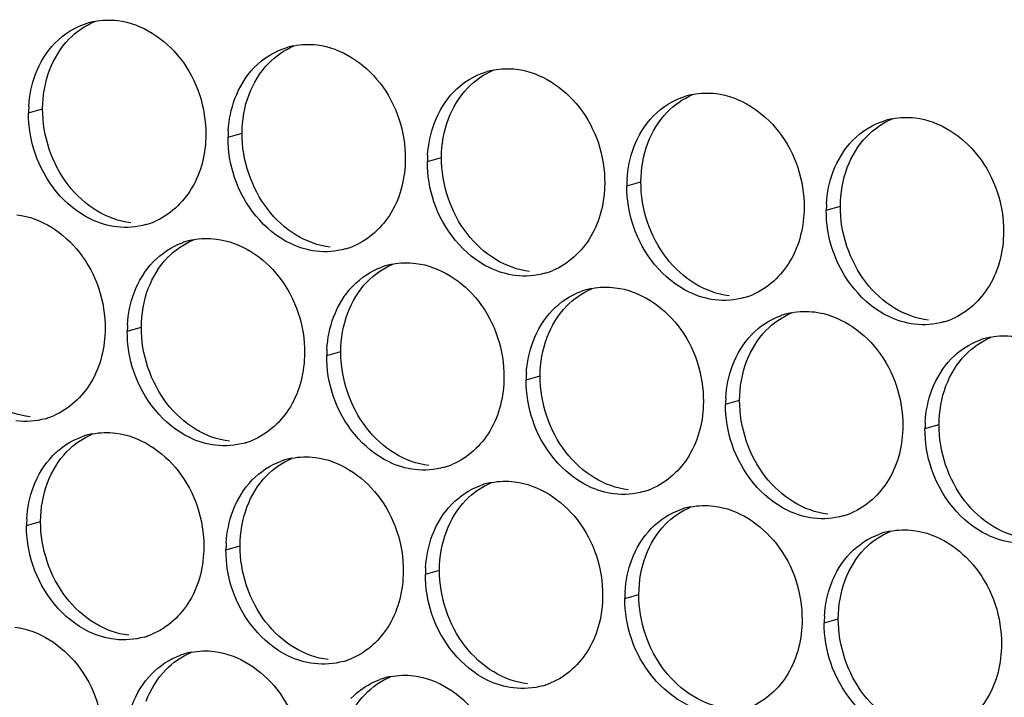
# Paper-space layout '45651_1_3' of a CAD drawing. Header units: millimetres. Extents: x -231 to 594, y 0 to 420.
# Tile 206 of 247: x 100 to 107, y 299 to 304. Entities that reach past the tile are written whole.
import ezdxf

# ---------------------------------------------------------------- set-up
doc = ezdxf.new("R2010")
doc.units = ezdxf.units.MM
doc.header["$LTSCALE"] = 32.67
doc.layers.add('02___PRT_ALL_AXES', color=7, linetype='CONTINUOUS')

psp = doc.layouts.new('45651_1_3')

# ---------------------------------------------------------------- linework, layer by layer
at = {"layer": '02___PRT_ALL_AXES', "color": 7, "linetype": 'CONTINUOUS'}
for p, q in [((99.8597, 303.2853), (99.9669, 303.3159)), ((101.3793, 303.0998), (101.4865, 303.1305)), ((102.8989, 302.9143), (103.0061, 302.945)), ((104.4184, 302.7288), (104.5256, 302.7595)), ((105.938, 302.5434), (106.0452, 302.574)), ((100.6117, 301.6201), (100.7189, 301.6508)), ((102.1313, 301.4346), (102.2385, 301.4653)), ((103.6509, 301.2491), (103.7581, 301.2798)), ((105.1705, 301.0637), (105.2777, 301.0943)), ((106.69, 300.8782), (106.7972, 300.9089)), ((99.8441, 300.1404), (99.9513, 300.1711)), ((101.3637, 299.9549), (101.4709, 299.9856)), ((102.8833, 299.7694), (102.9905, 299.8001)), ((104.4029, 299.5839), (104.5101, 299.6146)), ((105.9225, 299.3985), (106.0297, 299.4291))]:
    psp.add_line(p, q, dxfattribs=at)
at = {"layer": '02___PRT_ALL_AXES', "color": 3, "linetype": 'CONTINUOUS'}
for centre, radius, start, end in [((100.4665, 303.4412), 0.5519, 100.97724, 105.93831), ((101.9861, 303.2558), 0.5519, 100.97724, 105.93831), ((103.5057, 303.0703), 0.5519, 100.97724, 105.93831), ((105.0253, 302.8848), 0.5519, 100.97724, 105.93831), ((100.7515, 303.2809), 0.8918, 176.51802, 179.71686), ((106.5448, 302.6993), 0.5519, 100.97724, 105.93831), ((102.2711, 303.0954), 0.8918, 176.51802, 179.71686), ((103.7907, 302.9099), 0.8918, 176.51802, 179.71686), ((105.3103, 302.7244), 0.8918, 176.51802, 179.71686), ((106.8298, 302.539), 0.8918, 176.51802, 179.71686), ((100.605, 302.9594), 0.5467, 285.94061, 289.76751), ((100.6045, 302.9607), 0.5481, 289.77289, 292.73686), ((101.2171, 301.7811), 0.5467, 105.94061, 109.76751), ((101.2185, 301.776), 0.5519, 100.97724, 105.93831), ((102.1246, 302.7739), 0.5467, 285.94061, 289.76751), ((102.1241, 302.7752), 0.5481, 289.77289, 292.73686), ((102.7381, 301.5906), 0.5519, 100.97724, 105.93831), ((102.7367, 301.5956), 0.5467, 105.94061, 109.76751), ((103.6442, 302.5885), 0.5467, 285.94061, 289.76751), ((103.6437, 302.5898), 0.5481, 289.77289, 292.73686), ((104.2563, 301.4101), 0.5467, 105.94061, 109.76751), ((104.2577, 301.4051), 0.5519, 100.97724, 105.93831), ((105.1638, 302.403), 0.5467, 285.94061, 289.76751), ((105.1632, 302.4043), 0.5481, 289.77289, 292.73686), ((105.7773, 301.2196), 0.5519, 100.97724, 105.93831), ((105.7759, 301.2246), 0.5467, 105.94061, 109.76751), ((106.6834, 302.2175), 0.5467, 285.94061, 289.76751), ((106.6828, 302.2188), 0.5481, 289.77289, 292.73686), ((101.5035, 301.6157), 0.8918, 176.51802, 179.71686), ((107.2955, 301.0392), 0.5467, 105.94061, 109.76751), ((107.2969, 301.0341), 0.5519, 100.97724, 105.93831), ((103.0231, 301.4302), 0.8918, 176.51802, 179.71686), ((104.5427, 301.2447), 0.8918, 176.51802, 179.71686), ((106.0623, 301.0592), 0.8918, 176.51802, 179.71686), ((99.8375, 301.4797), 0.5467, 285.94061, 289.76751), ((99.8369, 301.481), 0.5481, 289.77289, 292.73686), ((107.5819, 300.8738), 0.8918, 176.51802, 179.71686), ((100.4496, 300.3014), 0.5467, 105.94061, 109.76751), ((100.451, 300.2963), 0.5519, 100.97724, 105.93831), ((101.357, 301.2942), 0.5467, 285.94061, 289.76751), ((101.3565, 301.2955), 0.5481, 289.77289, 292.73686), ((101.9691, 300.1159), 0.5467, 105.94061, 109.76751), ((101.9706, 300.1109), 0.5519, 100.97724, 105.93831), ((102.8766, 301.1087), 0.5467, 285.94061, 289.76751), ((102.8761, 301.1101), 0.5481, 289.77289, 292.73686), ((103.4887, 299.9304), 0.5467, 105.94061, 109.76751), ((103.4901, 299.9254), 0.5519, 100.97724, 105.93831), ((104.3962, 300.9233), 0.5467, 285.94061, 289.76751), ((104.3957, 300.9246), 0.5481, 289.77289, 292.73686), ((105.0083, 299.7449), 0.5467, 105.94061, 109.76751), ((105.0097, 299.7399), 0.5519, 100.97724, 105.93831), ((100.736, 300.136), 0.8918, 176.51802, 179.71686), ((105.9158, 300.7378), 0.5467, 285.94061, 289.76751), ((105.9153, 300.7391), 0.5481, 289.77289, 292.73686), ((106.5279, 299.5595), 0.5467, 105.94061, 109.76751), ((106.5293, 299.5544), 0.5519, 100.97724, 105.93831), ((102.2556, 299.9505), 0.8918, 176.51802, 179.71686), ((103.7751, 299.765), 0.8918, 176.51802, 179.71686), ((105.2947, 299.5795), 0.8918, 176.51802, 179.71686), ((106.8143, 299.3941), 0.8918, 176.51802, 179.71686), ((100.5895, 299.8145), 0.5467, 285.94061, 289.76751), ((100.589, 299.8158), 0.5481, 289.77289, 292.73686), ((101.2016, 298.6362), 0.5467, 105.94061, 109.76751), ((101.203, 298.6312), 0.5519, 100.97724, 105.93831), ((102.1091, 299.629), 0.5467, 285.94061, 289.76751), ((102.1085, 299.6304), 0.5481, 289.77289, 292.73686), ((102.7226, 298.4457), 0.5519, 100.97724, 105.93831), ((102.7212, 298.4507), 0.5467, 105.94061, 109.76751), ((103.6286, 299.4436), 0.5467, 285.94061, 289.76751), ((103.6281, 299.4449), 0.5481, 289.77289, 292.73686)]:
    psp.add_arc(centre, radius, start, end, dxfattribs=at)
for points in [[(100.0602, 303.8171), (100.1293, 303.8885), (100.2194, 303.9447), (100.3149, 303.9719)], [(100.3614, 303.9831), (100.4195, 303.9943), (100.4802, 303.9962), (100.5389, 303.9891)], [(99.9126, 303.5799), (99.9454, 303.667), (99.9955, 303.7501), (100.0602, 303.8171)], [(101.5798, 303.6316), (101.6489, 303.7031), (101.739, 303.7592), (101.8345, 303.7865)], [(101.881, 303.7976), (101.9391, 303.8089), (101.9998, 303.8108), (102.0585, 303.8036)], [(101.4322, 303.3944), (101.465, 303.4816), (101.5151, 303.5646), (101.5798, 303.6316)], [(99.8613, 303.335), (99.8664, 303.4183), (99.8832, 303.5018), (99.9126, 303.5799)], [(103.0994, 303.4461), (103.1684, 303.5176), (103.2586, 303.5737), (103.3541, 303.601)], [(103.4006, 303.6121), (103.4587, 303.6234), (103.5193, 303.6253), (103.5781, 303.6181)], [(102.9518, 303.2089), (102.9846, 303.2961), (103.0347, 303.3791), (103.0994, 303.4461)], [(104.619, 303.2606), (104.688, 303.3321), (104.7782, 303.3882), (104.8737, 303.4155)], [(104.9202, 303.4266), (104.9783, 303.4379), (105.0389, 303.4398), (105.0977, 303.4326)], [(101.3809, 303.1495), (101.386, 303.2328), (101.4028, 303.3164), (101.4322, 303.3944)], [(99.9096, 302.9781), (99.8766, 303.0765), (99.8592, 303.1815), (99.8597, 303.2853)], [(104.4713, 303.0234), (104.5041, 303.1106), (104.5543, 303.1936), (104.619, 303.2606)], [(102.9005, 302.9641), (102.9056, 303.0473), (102.9224, 303.1309), (102.9518, 303.2089)], [(106.1386, 303.0752), (106.2076, 303.1466), (106.2977, 303.2027), (106.3933, 303.23)], [(106.4397, 303.2412), (106.4979, 303.2524), (106.5585, 303.2543), (106.6173, 303.2471)], [(101.4292, 302.7926), (101.3962, 302.891), (101.3788, 302.9961), (101.3793, 303.0998)], [(105.9909, 302.838), (106.0237, 302.9251), (106.0739, 303.0082), (106.1386, 303.0752)], [(104.4201, 302.7786), (104.4251, 302.8618), (104.442, 302.9454), (104.4713, 303.0234)], [(102.9488, 302.6072), (102.9158, 302.7055), (102.8983, 302.8106), (102.8989, 302.9143)], [(105.9397, 302.5931), (105.9447, 302.6763), (105.9615, 302.7599), (105.9909, 302.838)], [(104.4684, 302.4217), (104.4354, 302.52), (104.4179, 302.6251), (104.4184, 302.7288)], [(105.9879, 302.2362), (105.9549, 302.3345), (105.9375, 302.4396), (105.938, 302.5434)], [(100.7552, 302.4337), (100.6832, 302.4131), (100.6055, 302.4075), (100.5312, 302.4166)], [(100.8123, 302.1519), (100.8731, 302.2149), (100.9498, 302.2659), (101.0322, 302.2956)], [(101.1134, 302.3179), (101.1716, 302.3292), (101.2322, 302.331), (101.291, 302.3239)], [(102.2748, 302.2482), (102.2028, 302.2277), (102.1251, 302.2221), (102.0508, 302.2311)], [(100.6646, 301.9147), (100.6974, 302.0018), (100.7476, 302.0849), (100.8123, 302.1519)], [(102.633, 302.1324), (102.6911, 302.1437), (102.7518, 302.1456), (102.8106, 302.1384)], [(102.3319, 301.9664), (102.3927, 302.0294), (102.4694, 302.0805), (102.5518, 302.1101)], [(103.7943, 302.0628), (103.7223, 302.0422), (103.6447, 302.0366), (103.5703, 302.0457)], [(100.6133, 301.6698), (100.6184, 301.7531), (100.6352, 301.8366), (100.6646, 301.9147)], [(102.1842, 301.7292), (102.217, 301.8164), (102.2672, 301.8994), (102.3319, 301.9664)], [(103.8514, 301.7809), (103.9123, 301.8439), (103.989, 301.895), (104.0714, 301.9246)], [(104.1526, 301.9469), (104.2107, 301.9582), (104.2714, 301.9601), (104.3301, 301.9529)], [(105.3139, 301.8773), (105.2419, 301.8567), (105.1643, 301.8511), (105.0899, 301.8602)], [(103.7038, 301.5437), (103.7366, 301.6309), (103.7867, 301.7139), (103.8514, 301.7809)], [(105.6722, 301.7615), (105.7303, 301.7727), (105.7909, 301.7746), (105.8497, 301.7674)], [(102.1329, 301.4844), (102.138, 301.5676), (102.1548, 301.6512), (102.1842, 301.7292)], [(105.371, 301.5955), (105.4319, 301.6584), (105.5086, 301.7095), (105.591, 301.7391)], [(106.8335, 301.6918), (106.7615, 301.6712), (106.6838, 301.6656), (106.6095, 301.6747)], [(100.6616, 301.3129), (100.6286, 301.4113), (100.6112, 301.5164), (100.6117, 301.6201)], [(103.6525, 301.2989), (103.6576, 301.3821), (103.6744, 301.4657), (103.7038, 301.5437)], [(105.2234, 301.3583), (105.2562, 301.4454), (105.3063, 301.5285), (105.371, 301.5955)], [(106.8906, 301.41), (106.9514, 301.473), (107.0281, 301.524), (107.1106, 301.5537)], [(107.1918, 301.576), (107.2499, 301.5873), (107.3105, 301.5891), (107.3693, 301.582)], [(102.1812, 301.1275), (102.1482, 301.2258), (102.1308, 301.3309), (102.1313, 301.4346)], [(106.7429, 301.1728), (106.7758, 301.2599), (106.8259, 301.343), (106.8906, 301.41)], [(105.1721, 301.1134), (105.1772, 301.1966), (105.194, 301.2802), (105.2234, 301.3583)], [(103.7008, 300.942), (103.6678, 301.0403), (103.6504, 301.1454), (103.6509, 301.2491)], [(106.6917, 300.9279), (106.6967, 301.0112), (106.7136, 301.0947), (106.7429, 301.1728)], [(105.2204, 300.7565), (105.1874, 300.8548), (105.1699, 300.9599), (105.1705, 301.0637)], [(99.9876, 300.954), (99.9156, 300.9334), (99.8379, 300.9278), (99.7636, 300.9369)], [(106.74, 300.571), (106.707, 300.6694), (106.6895, 300.7745), (106.69, 300.8782)], [(100.0447, 300.6722), (100.1055, 300.7352), (100.1822, 300.7862), (100.2647, 300.8159)], [(100.3459, 300.8382), (100.404, 300.8495), (100.4646, 300.8513), (100.5234, 300.8442)], [(101.5072, 300.7685), (101.4352, 300.748), (101.3575, 300.7424), (101.2832, 300.7514)], [(99.897, 300.435), (99.9299, 300.5221), (99.98, 300.6052), (100.0447, 300.6722)], [(101.5643, 300.4867), (101.6251, 300.5497), (101.7018, 300.6008), (101.7842, 300.6304)], [(101.8655, 300.6527), (101.9236, 300.664), (101.9842, 300.6659), (102.043, 300.6587)], [(103.0268, 300.5831), (102.9548, 300.5625), (102.8771, 300.5569), (102.8028, 300.566)], [(101.4166, 300.2495), (101.4494, 300.3367), (101.4996, 300.4197), (101.5643, 300.4867)], [(103.385, 300.4672), (103.4432, 300.4785), (103.5038, 300.4804), (103.5626, 300.4732)], [(99.8458, 300.1901), (99.8508, 300.2734), (99.8677, 300.3569), (99.897, 300.435)], [(103.0839, 300.3012), (103.1447, 300.3642), (103.2214, 300.4153), (103.3038, 300.4449)], [(104.5464, 300.3976), (104.4744, 300.377), (104.3967, 300.3714), (104.3224, 300.3805)], [(102.9362, 300.064), (102.969, 300.1512), (103.0192, 300.2342), (103.0839, 300.3012)], [(104.6035, 300.1157), (104.6643, 300.1787), (104.741, 300.2298), (104.8234, 300.2594)], [(104.9046, 300.2817), (104.9627, 300.293), (105.0234, 300.2949), (105.0822, 300.2877)], [(101.3654, 300.0047), (101.3704, 300.0879), (101.3873, 300.1715), (101.4166, 300.2495)], [(106.0659, 300.2121), (105.9939, 300.1915), (105.9163, 300.1859), (105.8419, 300.195)], [(99.8941, 299.8332), (99.8611, 299.9316), (99.8436, 300.0367), (99.8441, 300.1404)], [(104.4558, 299.8785), (104.4886, 299.9657), (104.5388, 300.0488), (104.6035, 300.1157)], [(106.4242, 300.0963), (106.4823, 300.1075), (106.543, 300.1094), (106.6017, 300.1023)], [(102.8849, 299.8192), (102.89, 299.9024), (102.9068, 299.986), (102.9362, 300.064)], [(106.123, 299.9303), (106.1839, 299.9933), (106.2606, 300.0443), (106.343, 300.074)], [(101.4137, 299.6478), (101.3806, 299.7461), (101.3632, 299.8512), (101.3637, 299.9549)], [(105.9754, 299.6931), (106.0082, 299.7802), (106.0583, 299.8633), (106.123, 299.9303)], [(104.4045, 299.6337), (104.4096, 299.7169), (104.4264, 299.8005), (104.4558, 299.8785)], [(102.9332, 299.4623), (102.9002, 299.5606), (102.8828, 299.6657), (102.8833, 299.7694)], [(105.9241, 299.4482), (105.9292, 299.5315), (105.946, 299.615), (105.9754, 299.6931)], [(104.4528, 299.2768), (104.4198, 299.3751), (104.4024, 299.4802), (104.4029, 299.5839)], [(105.9724, 299.0913), (105.9394, 299.1897), (105.922, 299.2947), (105.9225, 299.3985)], [(100.7396, 299.2888), (100.6676, 299.2683), (100.59, 299.2626), (100.5156, 299.2717)], [(100.7967, 299.007), (100.8576, 299.07), (100.9343, 299.1211), (101.0167, 299.1507)], [(101.0979, 299.173), (101.156, 299.1843), (101.2166, 299.1862), (101.2754, 299.179)], [(102.2592, 299.1034), (102.1872, 299.0828), (102.1095, 299.0772), (102.0352, 299.0862)], [(100.6491, 298.7698), (100.6819, 298.857), (100.732, 298.94), (100.7967, 299.007)], [(102.6175, 298.9875), (102.6756, 298.9988), (102.7362, 299.0007), (102.795, 298.9935)], [(102.3163, 298.8215), (102.3771, 298.8845), (102.4538, 298.9356), (102.5363, 298.9652)], [(103.7788, 298.9179), (103.7068, 298.8973), (103.6291, 298.8917), (103.5548, 298.9008)]]:
    psp.add_open_spline(points, degree=3, dxfattribs=at)
at = {"layer": '02___PRT_ALL_AXES', "color": 7, "linetype": 'CONTINUOUS'}
for points in [[(100.1674, 303.8477), (100.2219, 303.9041), (100.2887, 303.9509), (100.361, 303.9812)], [(100.0198, 303.6105), (100.0526, 303.6977), (100.1027, 303.7808), (100.1674, 303.8477)], [(101.687, 303.6623), (101.7415, 303.7186), (101.8083, 303.7654), (101.8806, 303.7957)], [(101.5394, 303.4251), (101.5722, 303.5122), (101.6223, 303.5953), (101.687, 303.6623)], [(99.9669, 303.3159), (99.9674, 303.4157), (99.9846, 303.5172), (100.0198, 303.6105)], [(103.2066, 303.4768), (103.261, 303.5331), (103.3279, 303.5799), (103.4001, 303.6102)], [(101.4865, 303.1305), (101.487, 303.2302), (101.5042, 303.3317), (101.5394, 303.4251)], [(103.059, 303.2396), (103.0918, 303.3268), (103.1419, 303.4098), (103.2066, 303.4768)], [(104.7262, 303.2913), (104.7806, 303.3477), (104.8475, 303.3944), (104.9197, 303.4247)], [(100.162, 302.7359), (100.0371, 302.8972), (99.9659, 303.1119), (99.9669, 303.3159)], [(104.5785, 303.0541), (104.6113, 303.1413), (104.6615, 303.2243), (104.7262, 303.2913)], [(103.0061, 302.945), (103.0065, 303.0448), (103.0238, 303.1462), (103.059, 303.2396)], [(106.2458, 303.1058), (106.3002, 303.1622), (106.367, 303.209), (106.4393, 303.2392)], [(101.6815, 302.5504), (101.5567, 302.7117), (101.4855, 302.9265), (101.4865, 303.1305)], [(106.0981, 302.8686), (106.1309, 302.9558), (106.1811, 303.0388), (106.2458, 303.1058)], [(104.5256, 302.7595), (104.5261, 302.8593), (104.5434, 302.9607), (104.5785, 303.0541)], [(103.2011, 302.3649), (103.0763, 302.5263), (103.005, 302.741), (103.0061, 302.945)], [(106.0452, 302.574), (106.0457, 302.6738), (106.063, 302.7753), (106.0981, 302.8686)], [(100.3802, 302.5387), (100.2964, 302.5895), (100.2219, 302.6583), (100.162, 302.7359)], [(104.7207, 302.1794), (104.5959, 302.3408), (104.5246, 302.5555), (104.5256, 302.7595)], [(100.6384, 302.4473), (100.5478, 302.4583), (100.4583, 302.4914), (100.3802, 302.5387)], [(101.8998, 302.3532), (101.8159, 302.404), (101.7415, 302.4728), (101.6815, 302.5504)], [(106.2403, 301.994), (106.1155, 302.1553), (106.0442, 302.37), (106.0452, 302.574)], [(103.4194, 302.1677), (103.3355, 302.2185), (103.2611, 302.2873), (103.2011, 302.3649)], [(100.9195, 302.1826), (100.9739, 302.2389), (101.0407, 302.2857), (101.113, 302.316)], [(102.158, 302.2618), (102.0673, 302.2729), (101.9779, 302.3059), (101.8998, 302.3532)], [(100.7718, 301.9454), (100.8046, 302.0325), (100.8548, 302.1156), (100.9195, 302.1826)], [(102.4391, 301.9971), (102.4935, 302.0534), (102.5603, 302.1002), (102.6326, 302.1305)], [(103.6775, 302.0763), (103.5869, 302.0874), (103.4975, 302.1204), (103.4194, 302.1677)], [(104.939, 301.9823), (104.8551, 302.0331), (104.7807, 302.1019), (104.7207, 302.1794)], [(102.2914, 301.7599), (102.3242, 301.847), (102.3743, 301.9301), (102.4391, 301.9971)], [(105.1971, 301.8909), (105.1065, 301.9019), (105.017, 301.935), (104.939, 301.9823)], [(106.4586, 301.7968), (106.3747, 301.8476), (106.3003, 301.9164), (106.2403, 301.994)], [(100.7189, 301.6508), (100.7194, 301.7505), (100.7367, 301.852), (100.7718, 301.9454)], [(103.9586, 301.8116), (104.0131, 301.868), (104.0799, 301.9147), (104.1522, 301.945)], [(102.2385, 301.4653), (102.239, 301.5651), (102.2562, 301.6665), (102.2914, 301.7599)], [(103.811, 301.5744), (103.8438, 301.6616), (103.8939, 301.7446), (103.9586, 301.8116)], [(105.4782, 301.6261), (105.5326, 301.6825), (105.5995, 301.7293), (105.6717, 301.7595)], [(106.7167, 301.7054), (106.6261, 301.7164), (106.5366, 301.7495), (106.4586, 301.7968)], [(100.914, 301.0707), (100.7892, 301.232), (100.7179, 301.4468), (100.7189, 301.6508)], [(105.3306, 301.3889), (105.3634, 301.4761), (105.4135, 301.5591), (105.4782, 301.6261)], [(103.7581, 301.2798), (103.7586, 301.3796), (103.7758, 301.481), (103.811, 301.5744)], [(106.9978, 301.4407), (107.0522, 301.497), (107.1191, 301.5438), (107.1913, 301.5741)], [(102.4336, 300.8852), (102.3087, 301.0466), (102.2375, 301.2613), (102.2385, 301.4653)], [(105.2777, 301.0943), (105.2782, 301.1941), (105.2954, 301.2956), (105.3306, 301.3889)], [(106.8501, 301.2035), (106.883, 301.2906), (106.9331, 301.3737), (106.9978, 301.4407)], [(103.9531, 300.6997), (103.8283, 300.8611), (103.7571, 301.0758), (103.7581, 301.2798)], [(106.7972, 300.9089), (106.7977, 301.0086), (106.815, 301.1101), (106.8501, 301.2035)], [(105.4727, 300.5142), (105.3479, 300.6756), (105.2767, 300.8903), (105.2777, 301.0943)], [(99.8708, 300.9676), (99.7802, 300.9786), (99.6907, 301.0117), (99.6127, 301.059)], [(101.1322, 300.8735), (101.0484, 300.9243), (100.974, 300.9931), (100.914, 301.0707)], [(101.3904, 300.7821), (101.2998, 300.7932), (101.2103, 300.8262), (101.1322, 300.8735)], [(102.6518, 300.688), (102.568, 300.7388), (102.4935, 300.8076), (102.4336, 300.8852)], [(106.9923, 300.3288), (106.8675, 300.4901), (106.7962, 300.7049), (106.7972, 300.9089)], [(100.1519, 300.7029), (100.2063, 300.7592), (100.2732, 300.806), (100.3454, 300.8363)], [(100.0042, 300.4657), (100.0371, 300.5528), (100.0872, 300.6359), (100.1519, 300.7029)], [(101.6715, 300.5174), (101.7259, 300.5737), (101.7927, 300.6205), (101.865, 300.6508)], [(102.91, 300.5966), (102.8194, 300.6077), (102.7299, 300.6407), (102.6518, 300.688)], [(104.1714, 300.5025), (104.0875, 300.5534), (104.0131, 300.6222), (103.9531, 300.6997)], [(101.5238, 300.2802), (101.5566, 300.3673), (101.6068, 300.4504), (101.6715, 300.5174)], [(104.4296, 300.4112), (104.3389, 300.4222), (104.2495, 300.4552), (104.1714, 300.5025)], [(105.691, 300.3171), (105.6071, 300.3679), (105.5327, 300.4367), (105.4727, 300.5142)], [(99.9513, 300.1711), (99.9518, 300.2708), (99.9691, 300.3723), (100.0042, 300.4657)], [(103.1911, 300.3319), (103.2455, 300.3883), (103.3123, 300.435), (103.3846, 300.4653)], [(103.0434, 300.0947), (103.0762, 300.1819), (103.1264, 300.2649), (103.1911, 300.3319)], [(101.4709, 299.9856), (101.4714, 300.0853), (101.4887, 300.1868), (101.5238, 300.2802)], [(104.7107, 300.1464), (104.7651, 300.2028), (104.8319, 300.2496), (104.9042, 300.2798)], [(105.9491, 300.2257), (105.8585, 300.2367), (105.7691, 300.2698), (105.691, 300.3171)], [(107.2106, 300.1316), (107.1267, 300.1824), (107.0523, 300.2512), (106.9923, 300.3288)], [(100.1464, 299.591), (100.0216, 299.7523), (99.9503, 299.9671), (99.9513, 300.1711)], [(104.563, 299.9092), (104.5958, 299.9964), (104.646, 300.0794), (104.7107, 300.1464)], [(107.4687, 300.0402), (107.3781, 300.0513), (107.2886, 300.0843), (107.2106, 300.1316)], [(102.9905, 299.8001), (102.991, 299.8999), (103.0083, 300.0013), (103.0434, 300.0947)], [(106.2302, 299.9609), (106.2847, 300.0173), (106.3515, 300.0641), (106.4238, 300.0944)], [(101.666, 299.4055), (101.5412, 299.5669), (101.4699, 299.7816), (101.4709, 299.9856)], [(106.0826, 299.7237), (106.1154, 299.8109), (106.1655, 299.894), (106.2302, 299.9609)], [(104.5101, 299.6146), (104.5106, 299.7144), (104.5278, 299.8159), (104.563, 299.9092)], [(103.1856, 299.22), (103.0608, 299.3814), (102.9895, 299.5961), (102.9905, 299.8001)], [(106.0297, 299.4291), (106.0302, 299.5289), (106.0474, 299.6304), (106.0826, 299.7237)], [(100.3647, 299.3938), (100.2808, 299.4446), (100.2064, 299.5134), (100.1464, 299.591)], [(104.7052, 299.0345), (104.5803, 299.1959), (104.5091, 299.4106), (104.5101, 299.6146)], [(106.2247, 298.8491), (106.0999, 299.0104), (106.0287, 299.2251), (106.0297, 299.4291)], [(100.6228, 299.3024), (100.5322, 299.3135), (100.4427, 299.3465), (100.3647, 299.3938)], [(101.8843, 299.2083), (101.8004, 299.2591), (101.726, 299.3279), (101.666, 299.4055)], [(102.1424, 299.1169), (102.0518, 299.128), (101.9623, 299.161), (101.8843, 299.2083)], [(103.4038, 299.0228), (103.32, 299.0736), (103.2456, 299.1425), (103.1856, 299.22)], [(100.9039, 299.0377), (100.9584, 299.094), (101.0252, 299.1408), (101.0974, 299.1711)], [(100.7563, 298.8005), (100.7891, 298.8876), (100.8392, 298.9707), (100.9039, 299.0377)], [(102.4235, 298.8522), (102.4779, 298.9086), (102.5448, 298.9553), (102.617, 298.9856)], [(103.662, 298.9314), (103.5714, 298.9425), (103.4819, 298.9755), (103.4038, 299.0228)], [(104.9234, 298.8374), (104.8396, 298.8882), (104.7651, 298.957), (104.7052, 299.0345)], [(102.2758, 298.615), (102.3087, 298.7022), (102.3588, 298.7852), (102.4235, 298.8522)], [(105.1816, 298.746), (105.091, 298.757), (105.0015, 298.7901), (104.9234, 298.8374)], [(106.443, 298.6519), (106.3592, 298.7027), (106.2847, 298.7715), (106.2247, 298.8491)]]:
    psp.add_open_spline(points, degree=3, dxfattribs=at)
at = {"layer": '02___PRT_ALL_AXES', "color": 3, "linetype": 'CONTINUOUS'}
for points, knots in [([(100.5389, 303.9891), (100.7232, 303.9666), (101.0866, 303.7255), (101.2114, 303.3244), (101.2104, 303.1204)], [0, 0, 0, 0, 0.476473, 1, 1, 1, 1]), ([(102.0585, 303.8036), (102.2428, 303.7811), (102.6062, 303.54), (102.731, 303.1389), (102.73, 302.9349)], [0, 0, 0, 0, 0.476473, 1, 1, 1, 1]), ([(103.5781, 303.6181), (103.7624, 303.5956), (104.1258, 303.3545), (104.2506, 302.9534), (104.2496, 302.7494)], [0, 0, 0, 0, 0.476473, 1, 1, 1, 1]), ([(105.0977, 303.4326), (105.282, 303.4101), (105.6454, 303.169), (105.7702, 302.768), (105.7692, 302.564)], [0, 0, 0, 0, 0.476473, 1, 1, 1, 1]), ([(106.6173, 303.2471), (106.8016, 303.2247), (107.165, 302.9835), (107.2898, 302.5825), (107.2888, 302.3785)], [0, 0, 0, 0, 0.476473, 1, 1, 1, 1]), ([(101.2104, 303.1204), (101.2097, 302.9791), (101.1468, 302.7029), (100.9342, 302.5046), (100.8163, 302.4552)], [0, 0, 0, 0, 0.525086, 1, 1, 1, 1]), ([(100.5312, 302.4166), (100.4636, 302.4249), (100.1832, 302.5087), (99.9796, 302.7697), (99.9096, 302.9781)], [0, 0, 0, 0, 0.236458, 1, 1, 1, 1]), ([(102.73, 302.9349), (102.7293, 302.7936), (102.6663, 302.5174), (102.4538, 302.3191), (102.3359, 302.2697)], [0, 0, 0, 0, 0.525086, 1, 1, 1, 1]), ([(102.0508, 302.2311), (101.9832, 302.2394), (101.7028, 302.3232), (101.4991, 302.5842), (101.4292, 302.7926)], [0, 0, 0, 0, 0.236458, 1, 1, 1, 1]), ([(104.2496, 302.7494), (104.2489, 302.6081), (104.1859, 302.3319), (103.9734, 302.1336), (103.8555, 302.0842)], [0, 0, 0, 0, 0.525086, 1, 1, 1, 1]), ([(103.5703, 302.0457), (103.5028, 302.0539), (103.2224, 302.1378), (103.0187, 302.3988), (102.9488, 302.6072)], [0, 0, 0, 0, 0.236458, 1, 1, 1, 1]), ([(99.7714, 302.5093), (99.9557, 302.4869), (100.3191, 302.2457), (100.4439, 301.8447), (100.4429, 301.6407)], [0, 0, 0, 0, 0.476473, 1, 1, 1, 1]), ([(105.7692, 302.564), (105.7685, 302.4227), (105.7055, 302.1465), (105.493, 301.9481), (105.3751, 301.8988)], [0, 0, 0, 0, 0.525086, 1, 1, 1, 1]), ([(105.0899, 301.8602), (105.0224, 301.8684), (104.742, 301.9523), (104.5383, 302.2133), (104.4684, 302.4217)], [0, 0, 0, 0, 0.236458, 1, 1, 1, 1]), ([(107.2888, 302.3785), (107.2881, 302.2372), (107.2251, 301.961), (107.0126, 301.7627), (106.8947, 301.7133)], [0, 0, 0, 0, 0.525086, 1, 1, 1, 1]), ([(101.291, 302.3239), (101.4753, 302.3014), (101.8386, 302.0603), (101.9635, 301.6592), (101.9625, 301.4552)], [0, 0, 0, 0, 0.476473, 1, 1, 1, 1]), ([(106.6095, 301.6747), (106.5419, 301.683), (106.2616, 301.7668), (106.0579, 302.0278), (105.9879, 302.2362)], [0, 0, 0, 0, 0.236458, 1, 1, 1, 1]), ([(102.8106, 302.1384), (102.9948, 302.1159), (103.3582, 301.8748), (103.483, 301.4737), (103.482, 301.2697)], [0, 0, 0, 0, 0.476473, 1, 1, 1, 1]), ([(104.3301, 301.9529), (104.5144, 301.9304), (104.8778, 301.6893), (105.0026, 301.2883), (105.0016, 301.0843)], [0, 0, 0, 0, 0.476473, 1, 1, 1, 1]), ([(105.8497, 301.7674), (106.034, 301.7449), (106.3974, 301.5038), (106.5222, 301.1028), (106.5212, 300.8988)], [0, 0, 0, 0, 0.476473, 1, 1, 1, 1]), ([(100.4429, 301.6407), (100.4422, 301.4994), (100.3792, 301.2232), (100.1667, 301.0249), (100.0488, 300.9755)], [0, 0, 0, 0, 0.525086, 1, 1, 1, 1]), ([(101.9625, 301.4552), (101.9618, 301.3139), (101.8988, 301.0377), (101.6862, 300.8394), (101.5684, 300.79)], [0, 0, 0, 0, 0.525086, 1, 1, 1, 1]), ([(101.2832, 300.7514), (101.2156, 300.7597), (100.9352, 300.8435), (100.7316, 301.1045), (100.6616, 301.3129)], [0, 0, 0, 0, 0.236458, 1, 1, 1, 1]), ([(103.482, 301.2697), (103.4813, 301.1284), (103.4184, 300.8522), (103.2058, 300.6539), (103.088, 300.6045)], [0, 0, 0, 0, 0.525086, 1, 1, 1, 1]), ([(102.8028, 300.566), (102.7352, 300.5742), (102.4548, 300.658), (102.2512, 300.9191), (102.1812, 301.1275)], [0, 0, 0, 0, 0.236458, 1, 1, 1, 1]), ([(105.0016, 301.0843), (105.0009, 300.943), (104.9379, 300.6668), (104.7254, 300.4684), (104.6075, 300.4191)], [0, 0, 0, 0, 0.525086, 1, 1, 1, 1]), ([(104.3224, 300.3805), (104.2548, 300.3887), (103.9744, 300.4726), (103.7708, 300.7336), (103.7008, 300.942)], [0, 0, 0, 0, 0.236458, 1, 1, 1, 1]), ([(106.5212, 300.8988), (106.5205, 300.7575), (106.4575, 300.4813), (106.245, 300.283), (106.1271, 300.2336)], [0, 0, 0, 0, 0.525086, 1, 1, 1, 1]), ([(100.5234, 300.8442), (100.7077, 300.8217), (101.0711, 300.5806), (101.1959, 300.1795), (101.1949, 299.9755)], [0, 0, 0, 0, 0.476473, 1, 1, 1, 1]), ([(105.8419, 300.195), (105.7744, 300.2032), (105.494, 300.2871), (105.2903, 300.5481), (105.2204, 300.7565)], [0, 0, 0, 0, 0.236458, 1, 1, 1, 1]), ([(102.043, 300.6587), (102.2273, 300.6362), (102.5907, 300.3951), (102.7155, 299.994), (102.7145, 299.79)], [0, 0, 0, 0, 0.476473, 1, 1, 1, 1]), ([(107.3615, 300.0095), (107.294, 300.0178), (107.0136, 300.1016), (106.8099, 300.3626), (106.74, 300.571)], [0, 0, 0, 0, 0.236458, 1, 1, 1, 1]), ([(103.5626, 300.4732), (103.7469, 300.4507), (104.1103, 300.2096), (104.2351, 299.8086), (104.2341, 299.6046)], [0, 0, 0, 0, 0.476473, 1, 1, 1, 1]), ([(105.0822, 300.2877), (105.2665, 300.2652), (105.6298, 300.0241), (105.7546, 299.6231), (105.7536, 299.4191)], [0, 0, 0, 0, 0.476473, 1, 1, 1, 1]), ([(106.6017, 300.1023), (106.786, 300.0798), (107.1494, 299.8387), (107.2742, 299.4376), (107.2732, 299.2336)], [0, 0, 0, 0, 0.476473, 1, 1, 1, 1]), ([(101.1949, 299.9755), (101.1942, 299.8342), (101.1312, 299.558), (100.9187, 299.3597), (100.8008, 299.3103)], [0, 0, 0, 0, 0.525086, 1, 1, 1, 1]), ([(100.5156, 299.2717), (100.4481, 299.28), (100.1677, 299.3638), (99.964, 299.6248), (99.8941, 299.8332)], [0, 0, 0, 0, 0.236458, 1, 1, 1, 1]), ([(102.7145, 299.79), (102.7138, 299.6487), (102.6508, 299.3725), (102.4383, 299.1742), (102.3204, 299.1248)], [0, 0, 0, 0, 0.525086, 1, 1, 1, 1]), ([(102.0352, 299.0862), (101.9676, 299.0945), (101.6873, 299.1783), (101.4836, 299.4394), (101.4137, 299.6478)], [0, 0, 0, 0, 0.236458, 1, 1, 1, 1]), ([(104.2341, 299.6046), (104.2334, 299.4633), (104.1704, 299.187), (103.9578, 298.9887), (103.84, 298.9393)], [0, 0, 0, 0, 0.525086, 1, 1, 1, 1]), ([(103.5548, 298.9008), (103.4872, 298.909), (103.2068, 298.9929), (103.0032, 299.2539), (102.9332, 299.4623)], [0, 0, 0, 0, 0.236458, 1, 1, 1, 1]), ([(99.7558, 299.3645), (99.9401, 299.342), (100.3035, 299.1009), (100.4283, 298.6998), (100.4273, 298.4958)], [0, 0, 0, 0, 0.476473, 1, 1, 1, 1]), ([(105.7536, 299.4191), (105.7529, 299.2778), (105.69, 299.0016), (105.4774, 298.8033), (105.3596, 298.7539)], [0, 0, 0, 0, 0.525086, 1, 1, 1, 1]), ([(105.0744, 298.7153), (105.0068, 298.7235), (104.7264, 298.8074), (104.5228, 299.0684), (104.4528, 299.2768)], [0, 0, 0, 0, 0.236458, 1, 1, 1, 1]), ([(107.2732, 299.2336), (107.2725, 299.0923), (107.2095, 298.8161), (106.997, 298.6178), (106.8791, 298.5684)], [0, 0, 0, 0, 0.525086, 1, 1, 1, 1]), ([(101.2754, 299.179), (101.4597, 299.1565), (101.8231, 298.9154), (101.9479, 298.5143), (101.9469, 298.3103)], [0, 0, 0, 0, 0.476473, 1, 1, 1, 1]), ([(106.594, 298.5298), (106.5264, 298.5381), (106.246, 298.6219), (106.0424, 298.8829), (105.9724, 299.0913)], [0, 0, 0, 0, 0.236458, 1, 1, 1, 1]), ([(102.795, 298.9935), (102.9793, 298.971), (103.3427, 298.7299), (103.4675, 298.3288), (103.4665, 298.1248)], [0, 0, 0, 0, 0.476473, 1, 1, 1, 1])]:
    psp.add_open_spline(points, degree=3, knots=knots, dxfattribs=at)

doc.saveas('drawing.dxf')
